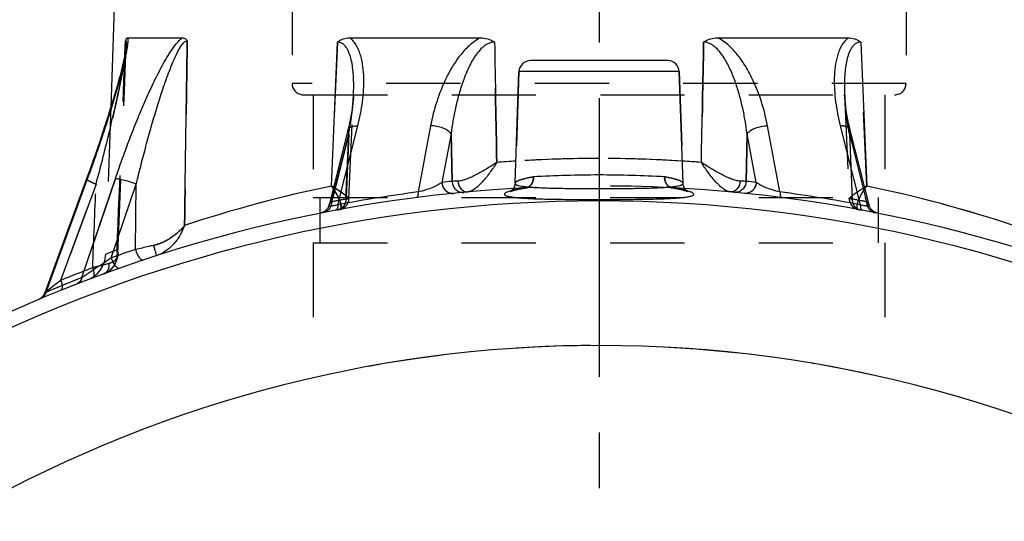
# Model space of a CAD drawing. Header units: millimetres. Extents: x 371 to 629, y 371 to 617.
# Tile 4 of 51: x 449 to 536, y 502 to 546. Entities that reach past the tile are written whole.
import ezdxf

# ---------------------------------------------------------------- set-up
doc = ezdxf.new("R2010")
doc.units = ezdxf.units.MM
doc.header["$LTSCALE"] = 65.185185
doc.linetypes.add('CENTER', pattern=[0.6, 0.375, -0.075, 0.075, -0.075])
doc.linetypes.add('HIDDEN', pattern=[0.2, 0.1, -0.1])
for name, color, linetype in [('ACHSEN_S', 7, 'CONTINUOUS'), ('FLAECHEN', 7, 'CONTINUOUS'), ('KOERPER', 7, 'CONTINUOUS'), ('KONST.EL_MIT_GEO', 7, 'CONTINUOUS')]:
    doc.layers.add(name, color=color, linetype=linetype)

msp = doc.modelspace()

# ---------------------------------------------------------------- linework, layer by layer
at = {"layer": 'ACHSEN_S', "color": 2, "linetype": 'CENTER'}
msp.add_line((500, 616.921), (500, 383.5), dxfattribs=at)
at = {"layer": 'FLAECHEN', "color": 7, "linetype": 'CONTINUOUS'}
for p, q in [((458.395, 574.002), (457.135, 537.905)), ((492.624, 531.233), (492.966, 541.035)), ((507.376, 531.233), (507.034, 541.035))]:
    msp.add_line(p, q, dxfattribs=at)
at = {"layer": 'FLAECHEN', "color": 8, "linetype": 'HIDDEN'}
for p, q in [((473.05, 549), (473.05, 540)), ((526.95, 549), (526.95, 540)), ((474.9, 539), (474.9, 530)), ((474.9, 539), (525.1, 539)), ((525.1, 539), (525.1, 530)), ((457.135, 537.905), (456.684, 525.003)), ((474.9, 530), (525.1, 530)), ((475.5, 530), (475.5, 526)), ((524.5, 530), (524.5, 526)), ((474.9, 526), (474.9, 514.164)), ((474.9, 526), (525.1, 526)), ((525.1, 526), (525.1, 514.164))]:
    msp.add_line(p, q, dxfattribs=at)
at = {"layer": 'FLAECHEN', "color": 7, "linetype": 'CONTINUOUS'}
msp.add_arc((500, 404.5), 112.5, 29.55991, 150.44009, dxfattribs=at)
at = {"layer": 'KOERPER', "color": 8, "linetype": 'HIDDEN'}
for p, q in [((492.966, 541.035), (492.624, 531.233)), ((507.034, 541.035), (507.376, 531.233))]:
    msp.add_line(p, q, dxfattribs=at)
at = {"layer": 'KONST.EL_MIT_GEO', "color": 7, "linetype": 'CONTINUOUS'}
for p, q in [((458.421, 543.749), (458.372, 542.527)), ((458.634, 544), (463.4, 544)), ((478.118, 544), (489.585, 544)), ((510.415, 544), (521.882, 544)), ((458.432, 542.856), (458.418, 542.776)), ((458.444, 542.931), (458.432, 542.856)), ((476.502, 530.995), (477.027, 543.626)), ((522.973, 543.626), (523.498, 530.995)), ((458.257, 541.983), (458.23, 541.867)), ((458.282, 542.096), (458.257, 541.983)), ((458.306, 542.205), (458.282, 542.096)), ((458.328, 542.311), (458.306, 542.205)), ((458.349, 542.412), (458.328, 542.311)), ((458.368, 542.51), (458.349, 542.412)), ((458.386, 542.603), (458.368, 542.51)), ((458.403, 542.692), (458.386, 542.603)), ((458.418, 542.776), (458.403, 542.692)), ((506.034, 542), (493.966, 542)), ((458.092, 541.291), (458.039, 541.079)), ((458.142, 541.493), (458.092, 541.291)), ((458.188, 541.684), (458.142, 541.493)), ((458.23, 541.867), (458.188, 541.684)), ((457.854, 540.375), (457.783, 540.118)), ((457.92, 540.621), (457.854, 540.375)), ((457.981, 540.856), (457.92, 540.621)), ((458.039, 541.079), (457.981, 540.856)), ((507.034, 541.035), (492.966, 541.035)), ((457.603, 539.478), (457.49, 539.089)), ((457.709, 539.85), (457.603, 539.478)), ((457.783, 540.118), (457.709, 539.85)), ((457.368, 538.673), (457.232, 538.224)), ((457.49, 539.089), (457.368, 538.673)), ((457.232, 538.224), (457, 537.473)), ((456.873, 537.069), (456.737, 536.643)), ((457.001, 537.475), (456.872, 537.067)), ((456.595, 536.206), (456.446, 535.752)), ((456.737, 536.645), (456.594, 536.204)), ((477.076, 529.351), (478.827, 536.282)), ((485.215, 536.282), (484.12, 530.473)), ((515.88, 530.473), (514.785, 536.282)), ((521.173, 536.282), (522.924, 529.351)), ((456.292, 535.289), (456.129, 534.807)), ((456.446, 535.754), (456.291, 535.287)), ((477.957, 535.9), (476.3, 529.346)), ((487.007, 535.584), (486.203, 531.314)), ((487.007, 535.584), (487.096, 531.401)), ((512.904, 531.401), (512.993, 535.584)), ((513.797, 531.314), (512.993, 535.584)), ((523.7, 529.346), (522.043, 535.9)), ((455.961, 534.316), (455.783, 533.802)), ((456.13, 534.81), (455.96, 534.313)), ((455.784, 533.806), (455.598, 533.275)), ((455.405, 532.733), (455.201, 532.165)), ((455.599, 533.278), (455.404, 532.729)), ((455.005, 531.629), (451.332, 521.61)), ((455.07, 531.606), (451.421, 521.656)), ((454.591, 522.959), (457.544, 531.651)), ((455.202, 532.169), (455.005, 531.629)), ((455.087, 531.651), (455.07, 531.606)), ((457.172, 524.692), (459.372, 531.166)), ((459.294, 525.421), (459.372, 531.166))]:
    msp.add_line(p, q, dxfattribs=at)
at = {"layer": 'KONST.EL_MIT_GEO', "color": 8, "linetype": 'HIDDEN'}
for p, q in [((458.331, 539.361), (458.493, 543.342)), ((458.493, 543.352), (458.493, 543.336)), ((477.027, 543.626), (476.502, 530.995)), ((523.498, 530.995), (522.973, 543.626)), ((526.95, 540), (473.05, 540)), ((457.431, 538.885), (457.43, 538.884)), ((457.548, 539.286), (457.548, 539.285)), ((457.751, 525.019), (458.331, 539.365)), ((474.05, 539), (525.95, 539)), ((478.045, 529.879), (478.441, 539.011)), ((478.443, 539.038), (478.441, 539)), ((478.443, 539.038), (478.441, 539.001)), ((521.557, 539.038), (521.557, 539.038)), ((521.559, 539.003), (521.557, 539.038)), ((521.559, 539.011), (521.955, 529.879)), ((457.159, 537.984), (457.159, 537.983)), ((457.302, 538.453), (457.301, 538.452)), ((478.352, 537.973), (478.352, 537.972)), ((478.163, 536.811), (478.162, 536.808)), ((521.73, 537.405), (521.729, 537.407)), ((521.78, 537.11), (521.78, 537.113)), ((478.027, 536.184), (478.026, 536.181)), ((478.098, 536.501), (478.098, 536.498)), ((521.974, 536.183), (521.973, 536.184)), ((476.515, 529.607), (478.026, 535.584)), ((478.026, 535.584), (476.614, 530)), ((477.777, 529.847), (478.026, 535.584)), ((478.026, 535.584), (477.784, 530)), ((487.096, 531.401), (487.007, 535.584)), ((512.993, 535.584), (512.904, 531.401)), ((521.974, 535.584), (523.485, 529.607)), ((521.974, 535.584), (522.223, 529.847)), ((457.544, 531.651), (454.591, 522.959)), ((455.07, 531.606), (455.087, 531.651)), ((455.84, 531.166), (452.748, 522.733)), ((452.748, 522.733), (455.84, 531.166)), ((492.477, 530.763), (492.475, 530.761)), ((492.495, 530.792), (492.493, 530.79)), ((492.512, 530.823), (492.511, 530.82)), ((492.529, 530.856), (492.528, 530.853)), ((492.545, 530.89), (492.544, 530.887)), ((492.561, 530.926), (492.559, 530.923)), ((492.575, 530.965), (492.573, 530.961)), ((492.587, 531.005), (492.586, 531.001)), ((492.598, 531.047), (492.598, 531.043)), ((492.608, 531.09), (492.607, 531.087)), ((492.615, 531.136), (492.615, 531.132)), ((492.963, 530.725), (493.054, 530.744)), ((493.054, 530.744), (493.151, 530.763)), ((493.151, 530.763), (493.253, 530.782)), ((493.253, 530.782), (493.362, 530.801)), ((493.362, 530.801), (493.475, 530.821)), ((506.397, 530.842), (506.47, 530.83)), ((506.47, 530.83), (506.588, 530.81)), ((506.588, 530.81), (506.7, 530.79)), ((506.7, 530.79), (506.806, 530.771)), ((506.806, 530.771), (506.905, 530.752)), ((506.905, 530.752), (506.999, 530.733)), ((507.379, 531.182), (507.376, 531.233)), ((507.38, 531.178), (507.379, 531.182)), ((507.385, 531.131), (507.385, 531.134)), ((507.393, 531.085), (507.392, 531.088)), ((507.403, 531.041), (507.402, 531.044)), ((507.415, 530.998), (507.414, 531.002)), ((507.428, 530.958), (507.427, 530.961)), ((507.442, 530.92), (507.441, 530.923)), ((507.458, 530.883), (507.456, 530.886)), ((507.474, 530.849), (507.473, 530.851)), ((507.492, 530.816), (507.49, 530.818)), ((507.51, 530.785), (507.508, 530.787)), ((507.528, 530.756), (507.527, 530.758)), ((476.614, 530), (476.515, 529.607)), ((477.784, 530), (477.777, 529.847)), ((492.291, 530.562), (492.29, 530.561)), ((492.304, 530.572), (492.303, 530.571)), ((492.318, 530.584), (492.317, 530.583)), ((492.333, 530.597), (492.332, 530.596)), ((492.35, 530.612), (492.348, 530.61)), ((492.367, 530.628), (492.365, 530.627)), ((492.384, 530.646), (492.383, 530.645)), ((492.403, 530.666), (492.401, 530.664)), ((492.421, 530.688), (492.419, 530.686)), ((492.44, 530.711), (492.438, 530.709)), ((492.458, 530.736), (492.456, 530.734)), ((492.62, 530.647), (492.653, 530.655)), ((492.653, 530.655), (492.687, 530.664)), ((492.877, 530.707), (492.963, 530.725)), ((507.284, 530.671), (507.319, 530.662)), ((507.445, 530.63), (507.473, 530.623)), ((507.473, 530.623), (507.5, 530.615)), ((507.5, 530.615), (507.525, 530.608)), ((507.526, 530.608), (507.55, 530.601)), ((507.547, 530.729), (507.546, 530.731)), ((507.566, 530.704), (507.564, 530.706)), ((507.584, 530.681), (507.583, 530.683)), ((507.603, 530.66), (507.602, 530.661)), ((507.621, 530.64), (507.62, 530.642)), ((507.639, 530.623), (507.638, 530.624)), ((507.656, 530.607), (507.655, 530.608)), ((507.672, 530.592), (507.671, 530.593)), ((507.76, 530.529), (507.764, 530.527)), ((522.223, 529.847), (522.216, 530)), ((523.485, 529.607), (523.386, 530)), ((478.039, 529.873), (478.022, 529.872)), ((521.967, 529.761), (521.975, 529.718)), ((521.975, 529.718), (521.985, 529.675)), ((457.687, 525.4), (456.684, 525.003)), ((456.963, 524.189), (456.463, 524.059)), ((457.242, 523.767), (457.295, 523.827)), ((457.293, 523.825), (457.344, 523.886)), ((457.342, 523.884), (457.39, 523.948)), ((457.389, 523.946), (457.434, 524.012)), ((457.433, 524.01), (457.476, 524.078)), ((457.475, 524.076), (457.515, 524.146)), ((457.514, 524.145), (457.552, 524.217)), ((457.551, 524.215), (457.585, 524.289)), ((457.585, 524.288), (457.616, 524.363)), ((457.616, 524.362), (457.644, 524.44)), ((457.644, 524.439), (457.669, 524.517)), ((456.524, 523.294), (456.552, 523.305)), ((456.548, 523.303), (456.623, 523.334)), ((456.62, 523.332), (456.693, 523.366)), ((456.69, 523.364), (456.761, 523.4)), ((456.758, 523.399), (456.828, 523.437)), ((456.825, 523.436), (456.893, 523.477)), ((456.89, 523.475), (456.956, 523.52)), ((456.954, 523.518), (457.018, 523.565)), ((457.015, 523.563), (457.077, 523.612)), ((457.075, 523.61), (457.135, 523.662)), ((457.133, 523.66), (457.19, 523.714)), ((457.188, 523.713), (457.244, 523.769))]:
    msp.add_line(p, q, dxfattribs=at)
at = {"layer": 'KONST.EL_MIT_GEO', "color": 7, "linetype": 'CONTINUOUS'}
for points in [[(458.493, 543.352), (458.493, 543.342), (458.492, 543.328), (458.491, 543.312), (458.49, 543.294), (458.488, 543.274), (458.486, 543.253), (458.484, 543.231), (458.482, 543.207), (458.479, 543.181), (458.476, 543.154), (458.472, 543.126), (458.468, 543.097), (458.464, 543.066), (458.46, 543.034), (458.455, 543.001), (458.45, 542.967), (458.444, 542.931)], [(478.443, 539.038), (478.441, 539.011), (478.427, 538.763), (478.408, 538.507), (478.383, 538.243), (478.352, 537.972), (478.314, 537.692), (478.27, 537.405), (478.22, 537.11), (478.162, 536.808), (478.098, 536.498), (478.026, 536.181), (477.957, 535.9)], [(522.043, 535.9), (521.973, 536.184), (521.902, 536.501), (521.837, 536.811), (521.78, 537.113), (521.729, 537.407), (521.686, 537.694), (521.648, 537.973), (521.617, 538.244), (521.592, 538.508), (521.572, 538.763), (521.559, 539.011), (521.557, 539.038)], [(492.624, 531.233), (492.624, 531.228), (492.621, 531.179), (492.615, 531.132), (492.607, 531.087), (492.598, 531.043), (492.586, 531.001), (492.573, 530.961), (492.559, 530.923), (492.544, 530.887), (492.528, 530.853), (492.511, 530.82), (492.493, 530.79), (492.475, 530.761), (492.456, 530.734), (492.438, 530.709), (492.419, 530.686), (492.401, 530.664), (492.383, 530.645), (492.365, 530.627), (492.348, 530.61), (492.332, 530.596), (492.317, 530.583), (492.303, 530.571), (492.29, 530.561), (492.278, 530.553), (492.268, 530.546), (492.259, 530.54), (492.251, 530.535), (492.245, 530.532), (492.241, 530.529), (492.238, 530.528), (492.237, 530.527)], [(507.76, 530.529), (507.762, 530.528), (507.763, 530.527), (507.764, 530.527), (507.763, 530.527), (507.76, 530.529), (507.756, 530.531), (507.75, 530.534), (507.743, 530.539), (507.735, 530.544), (507.725, 530.551), (507.713, 530.559), (507.701, 530.569), (507.687, 530.58), (507.672, 530.592), (507.656, 530.607), (507.639, 530.623), (507.621, 530.64), (507.603, 530.66), (507.584, 530.681), (507.566, 530.704), (507.547, 530.729), (507.528, 530.756), (507.51, 530.785), (507.492, 530.816), (507.474, 530.849), (507.458, 530.883), (507.442, 530.92), (507.428, 530.958), (507.415, 530.998), (507.403, 531.041), (507.393, 531.085), (507.385, 531.131), (507.38, 531.178), (507.376, 531.227), (507.376, 531.233)], [(476.3, 529.346), (476.291, 529.312), (476.278, 529.27), (476.263, 529.229), (476.246, 529.189), (476.228, 529.149), (476.207, 529.11), (476.186, 529.072), (476.162, 529.035), (476.137, 529), (476.11, 528.965), (476.082, 528.931), (476.053, 528.899), (476.022, 528.868), (475.99, 528.839), (475.956, 528.811), (475.921, 528.784), (475.886, 528.759), (475.849, 528.735), (475.811, 528.714), (475.772, 528.693), (475.732, 528.675), (475.692, 528.658), (475.651, 528.643), (475.609, 528.63), (475.567, 528.619), (475.524, 528.61)], [(524.476, 528.61), (524.433, 528.619), (524.391, 528.63), (524.349, 528.643), (524.308, 528.658), (524.268, 528.675), (524.228, 528.693), (524.189, 528.714), (524.151, 528.735), (524.114, 528.759), (524.079, 528.784), (524.044, 528.811), (524.01, 528.839), (523.978, 528.868), (523.947, 528.899), (523.918, 528.931), (523.89, 528.965), (523.863, 529), (523.838, 529.035), (523.814, 529.072), (523.793, 529.11), (523.772, 529.149), (523.754, 529.189), (523.737, 529.229), (523.722, 529.27), (523.709, 529.312), (523.7, 529.346)], [(451.332, 521.61), (451.321, 521.581), (451.305, 521.543), (451.287, 521.505), (451.267, 521.468), (451.246, 521.432), (451.224, 521.397), (451.2, 521.363), (451.175, 521.33), (451.148, 521.298), (451.12, 521.267), (451.091, 521.238), (451.061, 521.209), (451.029, 521.182), (450.997, 521.157)], [(450.997, 521.157), (450.963, 521.132), (450.928, 521.109), (450.893, 521.088), (450.856, 521.068), (450.819, 521.049), (450.782, 521.033)]]:
    msp.add_lwpolyline(points, dxfattribs=at)
at = {"layer": 'KONST.EL_MIT_GEO', "color": 8, "linetype": 'HIDDEN'}
for points in [[(478.314, 537.694), (478.271, 537.407), (478.22, 537.113), (478.22, 537.11)], [(521.686, 537.692), (521.648, 537.972), (521.648, 537.973)], [(521.902, 536.498), (521.838, 536.808), (521.837, 536.811)], [(492.624, 531.233), (492.621, 531.183), (492.621, 531.179)], [(493.475, 530.821), (493.595, 530.841), (493.603, 530.842)], [(477.221, 528.932), (477.261, 528.94), (477.304, 528.951), (477.346, 528.963), (477.388, 528.978), (477.43, 528.994), (477.47, 529.012), (477.51, 529.032), (477.548, 529.054), (477.586, 529.077), (477.623, 529.102), (477.659, 529.128), (477.693, 529.156), (477.726, 529.186), (477.758, 529.217), (477.788, 529.249), (477.817, 529.283), (477.845, 529.318), (477.87, 529.354), (477.895, 529.391), (477.917, 529.429), (477.938, 529.468), (477.957, 529.508), (477.974, 529.549), (477.99, 529.591), (478.003, 529.632), (478.015, 529.675), (478.025, 529.718), (478.033, 529.761), (478.039, 529.804), (478.043, 529.847), (478.045, 529.879)], [(492.237, 530.527), (492.237, 530.527), (492.238, 530.528), (492.241, 530.529), (492.245, 530.531), (492.251, 530.533), (492.258, 530.537), (492.267, 530.54), (492.277, 530.544), (492.288, 530.548), (492.301, 530.553), (492.315, 530.558), (492.331, 530.564), (492.348, 530.569), (492.366, 530.575), (492.385, 530.581), (492.406, 530.588), (492.428, 530.595)], [(492.429, 530.595), (492.452, 530.602), (492.477, 530.609)], [(492.476, 530.609), (492.502, 530.616), (492.53, 530.624), (492.559, 530.631), (492.589, 530.639), (492.62, 530.647)], [(492.687, 530.664), (492.722, 530.672), (492.759, 530.681)], [(492.759, 530.681), (492.797, 530.689), (492.836, 530.698), (492.877, 530.707)], [(506.999, 530.733), (507.087, 530.715), (507.129, 530.706), (507.17, 530.697), (507.209, 530.688), (507.247, 530.679), (507.283, 530.671)], [(507.318, 530.662), (507.352, 530.654), (507.384, 530.646)], [(507.385, 530.646), (507.415, 530.638), (507.445, 530.63)], [(507.55, 530.601), (507.573, 530.594), (507.595, 530.588), (507.615, 530.581), (507.634, 530.575), (507.652, 530.569), (507.669, 530.564), (507.684, 530.558), (507.698, 530.553), (507.711, 530.549), (507.722, 530.544), (507.732, 530.541), (507.741, 530.537), (507.748, 530.534), (507.754, 530.531), (507.758, 530.529), (507.76, 530.529)], [(521.955, 529.879), (521.957, 529.847), (521.961, 529.804), (521.967, 529.761)], [(521.985, 529.675), (521.997, 529.632), (522.01, 529.591), (522.026, 529.549)], [(522.026, 529.549), (522.043, 529.508), (522.062, 529.468), (522.083, 529.429), (522.105, 529.391), (522.13, 529.354), (522.155, 529.318), (522.183, 529.283), (522.212, 529.249), (522.242, 529.217), (522.274, 529.186), (522.307, 529.156), (522.341, 529.128), (522.377, 529.102), (522.414, 529.077), (522.452, 529.054), (522.49, 529.032), (522.53, 529.012), (522.57, 528.994), (522.612, 528.978), (522.654, 528.963), (522.696, 528.951), (522.739, 528.94), (522.779, 528.932)], [(457.669, 524.518), (457.691, 524.598), (457.71, 524.68), (457.725, 524.763), (457.738, 524.849), (457.746, 524.936), (457.751, 525.02)]]:
    msp.add_lwpolyline(points, dxfattribs=at)
for centre, radius, start, end in [((454.798, 543.502), 3.699, 357.46999, 357.66958), ((474.05, 540), 1, 180, 270), ((525.95, 540), 1, 270, 360), ((274.193, 579.898), 188.071, 344.9822, 346.50141), ((500.001, 418.131), 115.281, 90.00061, 94.46728), ((500, 418.166), 115.247, 90.00008, 93.63578), ((499.999, 418.15), 115.263, 86.36446, 89.99968), ((500, 418.155), 115.258, 85.53226, 89.99985), ((500, 433.108), 98.857, 90.00023, 93.33687), ((499.998, 433.068), 98.897, 86.66381, 89.99909), ((500.286, 416.595), 116.846, 101.74434, 108.29529), ((500, 404.5), 126.5, 86.59327, 93.40673), ((493.506, 531.441), 0.607, 272.93202, 279.17603), ((506.494, 531.441), 0.607, 260.82393, 267.07112), ((499.77, 416.802), 116.632, 71.69871, 78.26166), ((500.065, 407.704), 123.8, 97.40027, 100.7016), ((499.945, 407.769), 123.734, 79.29752, 82.60061), ((500.923, 404.465), 127.5, 100.45932, 101.03668), ((477.041, 529.914), 0.999, 280.41323, 357.65313), ((522.959, 529.914), 0.999, 182.34685, 259.58679), ((499.077, 404.465), 127.5, 78.96332, 79.54068), ((476.881, 529.734), 0.85, 280.46958, 288.95735), ((523.119, 529.734), 0.85, 251.04262, 259.53038), ((454.186, 525.09), 2.5, 290.81536, 358), ((604.937, -49.604), 592.566, 104.460819, 104.602614), ((500.649, 406.477), 125.257, 111.57419, 113.14179), ((500.382, 404.466), 127.499, 110.58991, 111.93782), ((500, 404.5), 112.5, 77.10817, 102.89183)]:
    msp.add_arc(centre, radius, start, end, dxfattribs=at)
at = {"layer": 'KONST.EL_MIT_GEO', "color": 7, "linetype": 'CONTINUOUS'}
for centre, radius, start, end in [((493.966, 541), 1, 90, 178), ((506.034, 541), 1, 2, 90), ((500.006, 418.063), 115.35, 93.63543, 94.46698), ((499.995, 418.07), 115.343, 85.533, 86.3646), ((500, 404.5), 126.5, 93.40673, 144.45093), ((500.23, 416.802), 116.632, 101.73834, 108.30129), ((470.197, 519.879), 12.779, 59.46666, 60.43767), ((470.842, 526.812), 7.038, 34.23659, 36.46511), ((499.077, 404.466), 127.499, 95.39193, 95.79496), ((500, 404.5), 126.5, 35.54907, 86.59327), ((500.923, 404.466), 127.499, 84.20504, 84.60807), ((529.868, 519.767), 12.909, 119.56721, 120.52848), ((529.183, 526.794), 7.069, 143.53981, 145.7585), ((499.714, 416.595), 116.846, 71.70471, 78.25566), ((500.055, 407.769), 123.734, 97.39939, 100.70248), ((493.731, 525.452), 5.33, 105.22661, 106.15033), ((506.312, 525.603), 5.173, 73.83559, 74.78667), ((499.935, 407.704), 123.8, 79.2984, 82.59973), ((500, 404.5), 125.188, 35.65012, 144.34988), ((499.618, 404.463), 127.502, 108.43722, 109.44528), ((500.632, 406.517), 125.214, 111.57392, 113.14206)]:
    msp.add_arc(centre, radius, start, end, dxfattribs=at)
for points, knots in [([(458.634, 544), (458.639, 543.921), (458.636, 543.745), (458.609, 543.464), (458.563, 543.15), (458.483, 542.691), (458.356, 542.087), (458.177, 541.339), (457.978, 540.567), (457.688, 539.511), (457.294, 538.173), (456.786, 536.555), (456.246, 534.924), (455.679, 533.287), (455.287, 532.196), (455.087, 531.651)], [0, 0, 0, 0, 0.018511, 0.040803, 0.065688, 0.092387, 0.14939, 0.209487, 0.271552, 0.334969, 0.46452, 0.596468, 0.729988, 0.864603, 1, 1, 1, 1]), ([(457.544, 531.651), (457.73, 532.199), (458.113, 533.296), (458.717, 534.934), (459.355, 536.566), (460.029, 538.187), (460.628, 539.522), (461.137, 540.574), (461.534, 541.347), (461.952, 542.099), (462.392, 542.815), (462.788, 543.37), (463.128, 543.759), (463.307, 543.927), (463.4, 544)], [0, 0, 0, 0, 0.126364, 0.253351, 0.380815, 0.508559, 0.63626, 0.699911, 0.763233, 0.825941, 0.887467, 0.946538, 0.974309, 1, 1, 1, 1]), ([(458.421, 543.749), (458.435, 543.788), (458.463, 543.855), (458.514, 543.937), (458.571, 543.988), (458.614, 544), (458.634, 544)], [0, 0, 0, 0, 0.35562, 0.628439, 0.833299, 1, 1, 1, 1]), ([(458.421, 543.749), (458.429, 543.75), (458.447, 543.743), (458.466, 543.717), (458.479, 543.678), (458.488, 543.629), (458.493, 543.57), (458.497, 543.476), (458.495, 543.403), (458.493, 543.352)], [0, 0, 0, 0, 0.05681, 0.126587, 0.221025, 0.34051, 0.48177, 0.640952, 1, 1, 1, 1]), ([(459.372, 531.166), (459.507, 531.723), (459.783, 532.839), (460.22, 534.51), (460.681, 536.178), (461.089, 537.563), (461.434, 538.666), (461.703, 539.49), (461.984, 540.309), (462.281, 541.119), (462.6, 541.913), (462.89, 542.556), (463.149, 543.042), (463.324, 543.322), (463.479, 543.519), (463.621, 543.665), (463.759, 543.751), (463.849, 543.749)], [0, 0, 0, 0, 0.127481, 0.255325, 0.383463, 0.511806, 0.576012, 0.640198, 0.704309, 0.76824, 0.831774, 0.894346, 0.924802, 0.953963, 0.967626, 0.980207, 1, 1, 1, 1]), ([(463.4, 544), (463.439, 544), (463.521, 543.99), (463.688, 543.925), (463.791, 543.826), (463.849, 543.749)], [0, 0, 0, 0, 0.224268, 0.45906, 1, 1, 1, 1]), ([(477.027, 543.626), (477.106, 543.689), (477.272, 543.799), (477.631, 543.956), (477.925, 544), (478.118, 544)], [0, 0, 0, 0, 0.256306, 0.507321, 1, 1, 1, 1]), ([(478.827, 536.282), (479.003, 536.978), (479.21, 538.03), (479.346, 539.436), (479.367, 540.467), (479.294, 541.471), (479.135, 542.279), (478.926, 542.886), (478.723, 543.31), (478.462, 543.694), (478.24, 543.909), (478.118, 544)], [0, 0, 0, 0, 0.266484, 0.396527, 0.524049, 0.648609, 0.769589, 0.828584, 0.886498, 0.94346, 1, 1, 1, 1]), ([(489.585, 544), (489.225, 543.819), (488.57, 543.341), (487.77, 542.458), (487.112, 541.494), (486.39, 540.161), (485.71, 538.429), (485.349, 536.997), (485.215, 536.282)], [0, 0, 0, 0, 0.132689, 0.262809, 0.390355, 0.515708, 0.760844, 1, 1, 1, 1]), ([(489.585, 544), (489.802, 544), (490.241, 543.943), (490.643, 543.751), (490.822, 543.626)], [0, 0, 0, 0, 0.498856, 1, 1, 1, 1]), ([(509.178, 543.626), (509.357, 543.751), (509.759, 543.943), (510.198, 544), (510.415, 544)], [0, 0, 0, 0, 0.501144, 1, 1, 1, 1]), ([(514.785, 536.282), (514.651, 536.997), (514.29, 538.429), (513.61, 540.161), (512.888, 541.494), (512.23, 542.458), (511.43, 543.341), (510.775, 543.819), (510.415, 544)], [0, 0, 0, 0, 0.239156, 0.484291, 0.609643, 0.737189, 0.867311, 1, 1, 1, 1]), ([(521.882, 544), (521.76, 543.909), (521.538, 543.694), (521.277, 543.31), (521.074, 542.886), (520.865, 542.279), (520.706, 541.471), (520.633, 540.467), (520.654, 539.436), (520.79, 538.03), (520.997, 536.978), (521.173, 536.282)], [0, 0, 0, 0, 0.056541, 0.113503, 0.171417, 0.230413, 0.351392, 0.475952, 0.603473, 0.733517, 1, 1, 1, 1]), ([(521.882, 544), (522.075, 544), (522.369, 543.956), (522.728, 543.799), (522.894, 543.689), (522.973, 543.626)], [0, 0, 0, 0, 0.492678, 0.743694, 1, 1, 1, 1]), ([(478.443, 539.038), (478.452, 539.266), (478.464, 539.72), (478.453, 540.398), (478.409, 541.066), (478.323, 541.72), (478.206, 542.251), (478.071, 542.654), (477.946, 542.94), (477.789, 543.202), (477.589, 543.428), (477.332, 543.592), (477.129, 543.628), (477.027, 543.626)], [0, 0, 0, 0, 0.132282, 0.263383, 0.393026, 0.520784, 0.645964, 0.707292, 0.76752, 0.826456, 0.884081, 0.941132, 1, 1, 1, 1]), ([(490.822, 543.626), (490.722, 543.628), (490.52, 543.603), (490.235, 543.494), (489.974, 543.335), (489.662, 543.078), (489.327, 542.701), (488.988, 542.206), (488.696, 541.689), (488.441, 541.156), (488.214, 540.615), (487.945, 539.885), (487.66, 538.961), (487.384, 537.841), (487.165, 536.715), (487.054, 535.961), (487.007, 535.585)], [0, 0, 0, 0, 0.032001, 0.064405, 0.096914, 0.129352, 0.193745, 0.257595, 0.320973, 0.383958, 0.446612, 0.508976, 0.63294, 0.756043, 0.878377, 1, 1, 1, 1]), ([(512.993, 535.585), (512.946, 535.961), (512.835, 536.715), (512.616, 537.841), (512.34, 538.961), (512.055, 539.885), (511.786, 540.615), (511.559, 541.156), (511.304, 541.689), (511.012, 542.206), (510.673, 542.701), (510.338, 543.078), (510.026, 543.335), (509.765, 543.494), (509.48, 543.603), (509.278, 543.628), (509.178, 543.626)], [0, 0, 0, 0, 0.121623, 0.243957, 0.367059, 0.491023, 0.553388, 0.616041, 0.679026, 0.742404, 0.806255, 0.870648, 0.903086, 0.935596, 0.967999, 1, 1, 1, 1]), ([(522.973, 543.626), (522.871, 543.628), (522.668, 543.592), (522.411, 543.428), (522.211, 543.202), (522.054, 542.94), (521.929, 542.654), (521.794, 542.251), (521.677, 541.72), (521.591, 541.066), (521.547, 540.398), (521.536, 539.72), (521.548, 539.266), (521.557, 539.038)], [0, 0, 0, 0, 0.058867, 0.115918, 0.173544, 0.232481, 0.292709, 0.354037, 0.479217, 0.606975, 0.736618, 0.867718, 1, 1, 1, 1]), ([(477.957, 535.9), (477.964, 535.928), (477.988, 535.986), (478.049, 536.062), (478.133, 536.127), (478.281, 536.204), (478.516, 536.267), (478.718, 536.281), (478.827, 536.282)], [0, 0, 0, 0, 0.088017, 0.18163, 0.2852, 0.401403, 0.674802, 1, 1, 1, 1]), ([(487.007, 535.584), (486.933, 535.691), (486.704, 535.888), (486.275, 536.1), (485.763, 536.243), (485.397, 536.281), (485.215, 536.282)], [0, 0, 0, 0, 0.197963, 0.4458, 0.722717, 1, 1, 1, 1]), ([(512.993, 535.584), (513.067, 535.691), (513.296, 535.888), (513.725, 536.1), (514.237, 536.243), (514.603, 536.281), (514.785, 536.282)], [0, 0, 0, 0, 0.197963, 0.4458, 0.722717, 1, 1, 1, 1]), ([(522.043, 535.9), (522.036, 535.928), (522.012, 535.986), (521.951, 536.062), (521.867, 536.127), (521.719, 536.204), (521.484, 536.267), (521.282, 536.281), (521.173, 536.282)], [0, 0, 0, 0, 0.088017, 0.18163, 0.2852, 0.401403, 0.674802, 1, 1, 1, 1]), ([(491.022, 533.063), (490.729, 532.872), (490.143, 532.501), (489.397, 532.077), (488.803, 531.786), (488.383, 531.61), (487.99, 531.482), (487.733, 531.435), (487.613, 531.428)], [0, 0, 0, 0, 0.275237, 0.546245, 0.675043, 0.795777, 0.905167, 1, 1, 1, 1]), ([(491.022, 533.063), (490.823, 532.755), (490.421, 532.164), (489.878, 531.479), (489.425, 531.016), (489.103, 530.744), (488.794, 530.553), (488.579, 530.483), (488.479, 530.474)], [0, 0, 0, 0, 0.296785, 0.578599, 0.706361, 0.820803, 0.918928, 1, 1, 1, 1]), ([(512.387, 531.428), (512.267, 531.435), (512.01, 531.482), (511.617, 531.61), (511.197, 531.786), (510.603, 532.077), (509.857, 532.501), (509.271, 532.872), (508.978, 533.063)], [0, 0, 0, 0, 0.094833, 0.204223, 0.324957, 0.453755, 0.724763, 1, 1, 1, 1]), ([(511.521, 530.474), (511.421, 530.483), (511.206, 530.553), (510.897, 530.744), (510.575, 531.016), (510.122, 531.479), (509.579, 532.164), (509.177, 532.755), (508.978, 533.063)], [0, 0, 0, 0, 0.081072, 0.179197, 0.293639, 0.421401, 0.703215, 1, 1, 1, 1]), ([(455.087, 531.651), (455.076, 531.651), (455.057, 531.651), (455.029, 531.647), (455.009, 531.639), (455.005, 531.629)], [0, 0, 0, 0, 0.371912, 0.656433, 1, 1, 1, 1]), ([(457.544, 531.651), (457.593, 531.652), (457.704, 531.644), (457.969, 531.606), (458.36, 531.514), (458.86, 531.362), (459.203, 531.235), (459.372, 531.166)], [0, 0, 0, 0, 0.077188, 0.175529, 0.42309, 0.710737, 1, 1, 1, 1]), ([(486.203, 531.314), (486.156, 531.276), (486.048, 531.201), (485.785, 531.049), (485.371, 530.857), (484.786, 530.642), (484.352, 530.522), (484.12, 530.473)], [0, 0, 0, 0, 0.080035, 0.174184, 0.403463, 0.68464, 1, 1, 1, 1]), ([(486.203, 531.314), (486.21, 531.179), (486.273, 530.912), (486.469, 530.634), (486.678, 530.475), (486.908, 530.365), (487.103, 530.341), (487.227, 530.354)], [0, 0, 0, 0, 0.258691, 0.51249, 0.63712, 0.759838, 1, 1, 1, 1]), ([(487.613, 531.428), (487.562, 531.425), (487.39, 531.416), (487.217, 531.406), (487.096, 531.401)], [0, 0, 0, 0, 0.294943, 1, 1, 1, 1]), ([(487.096, 531.401), (487.102, 531.267), (487.164, 531.001), (487.359, 530.724), (487.566, 530.564), (487.795, 530.454), (487.989, 530.429), (488.113, 530.44)], [0, 0, 0, 0, 0.258695, 0.512462, 0.63708, 0.759797, 1, 1, 1, 1]), ([(487.613, 531.428), (487.622, 531.297), (487.679, 531.042), (487.871, 530.719), (488.11, 530.537), (488.321, 530.474), (488.427, 530.47), (488.479, 530.474)], [0, 0, 0, 0, 0.277649, 0.540204, 0.778684, 0.890707, 1, 1, 1, 1]), ([(492.624, 531.233), (492.624, 531.221), (492.63, 531.194), (492.658, 531.16), (492.703, 531.127), (492.765, 531.097), (492.844, 531.068), (492.982, 531.029), (493.197, 530.986), (493.505, 530.943), (493.875, 530.907), (494.305, 530.875), (494.789, 530.85), (495.324, 530.829), (496.124, 530.806), (497.206, 530.788), (498.576, 530.778), (499.519, 530.775), (500, 530.775)], [0, 0, 0, 0, 0.00485, 0.010533, 0.017764, 0.026894, 0.038085, 0.05141, 0.084539, 0.126242, 0.176243, 0.234128, 0.299375, 0.371375, 0.449443, 0.620729, 0.806638, 1, 1, 1, 1]), ([(500, 530.775), (500.481, 530.775), (501.424, 530.778), (502.794, 530.788), (503.876, 530.806), (504.676, 530.829), (505.211, 530.85), (505.695, 530.875), (506.125, 530.907), (506.495, 530.943), (506.803, 530.986), (507.018, 531.029), (507.156, 531.068), (507.235, 531.097), (507.297, 531.127), (507.342, 531.16), (507.37, 531.194), (507.376, 531.221), (507.376, 531.233)], [0, 0, 0, 0, 0.193362, 0.379271, 0.550556, 0.628624, 0.700624, 0.765872, 0.823756, 0.873757, 0.91546, 0.94859, 0.961915, 0.973106, 0.982236, 0.989467, 0.99515, 1, 1, 1, 1]), ([(512.387, 531.428), (512.378, 531.297), (512.321, 531.042), (512.129, 530.719), (511.89, 530.537), (511.679, 530.474), (511.573, 530.47), (511.521, 530.474)], [0, 0, 0, 0, 0.277649, 0.540204, 0.778683, 0.890707, 1, 1, 1, 1]), ([(512.904, 531.401), (512.898, 531.267), (512.836, 531.001), (512.641, 530.724), (512.434, 530.564), (512.205, 530.454), (512.011, 530.429), (511.887, 530.44)], [0, 0, 0, 0, 0.258695, 0.512462, 0.63708, 0.759797, 1, 1, 1, 1]), ([(512.904, 531.401), (512.869, 531.403), (512.697, 531.411), (512.525, 531.421), (512.387, 531.428)], [0, 0, 0, 0, 0.20374, 1, 1, 1, 1]), ([(513.797, 531.314), (513.79, 531.179), (513.727, 530.912), (513.531, 530.634), (513.322, 530.475), (513.092, 530.365), (512.897, 530.341), (512.773, 530.354)], [0, 0, 0, 0, 0.258691, 0.51249, 0.63712, 0.759838, 1, 1, 1, 1]), ([(515.88, 530.473), (515.648, 530.522), (515.214, 530.642), (514.629, 530.857), (514.215, 531.049), (513.952, 531.201), (513.844, 531.276), (513.797, 531.314)], [0, 0, 0, 0, 0.31536, 0.596537, 0.825816, 0.919965, 1, 1, 1, 1]), ([(484.12, 530.473), (484.118, 530.406), (484.111, 530.288), (484.087, 530.15), (484.057, 530.066), (484.03, 530.013), (483.997, 529.984), (483.974, 529.981)], [0, 0, 0, 0, 0.372125, 0.665811, 0.779607, 0.871244, 1, 1, 1, 1]), ([(492.248, 530.572), (492.192, 530.556), (492.09, 530.524), (491.952, 530.473), (491.843, 530.424), (491.763, 530.376), (491.71, 530.33), (491.684, 530.279), (491.701, 530.226), (491.749, 530.185), (491.823, 530.148), (491.926, 530.112), (492.058, 530.078), (492.218, 530.047), (492.407, 530.018), (492.714, 529.98), (493.164, 529.941), (493.777, 529.905), (494.483, 529.876), (495.27, 529.854), (496.128, 529.838), (497.044, 529.826), (498.341, 529.817), (499.331, 529.814), (500, 529.814)], [0, 0, 0, 0, 0.019263, 0.035487, 0.048678, 0.058908, 0.066407, 0.071833, 0.076808, 0.083315, 0.092371, 0.104343, 0.11936, 0.137456, 0.158618, 0.182802, 0.239964, 0.30824, 0.386708, 0.474264, 0.569645, 0.671457, 0.778191, 1, 1, 1, 1]), ([(500, 529.814), (500.669, 529.814), (501.659, 529.817), (502.956, 529.826), (503.872, 529.838), (504.73, 529.854), (505.517, 529.876), (506.223, 529.905), (506.836, 529.941), (507.286, 529.98), (507.593, 530.018), (507.782, 530.047), (507.942, 530.078), (508.074, 530.112), (508.177, 530.148), (508.251, 530.185), (508.299, 530.226), (508.316, 530.279), (508.29, 530.33), (508.237, 530.376), (508.157, 530.424), (508.048, 530.473), (507.91, 530.524), (507.808, 530.556), (507.752, 530.572)], [0, 0, 0, 0, 0.221809, 0.328543, 0.430354, 0.525736, 0.613292, 0.69176, 0.760036, 0.817198, 0.841383, 0.862544, 0.880641, 0.895658, 0.90763, 0.916686, 0.923192, 0.928168, 0.933594, 0.941092, 0.951323, 0.964513, 0.980737, 1, 1, 1, 1]), ([(515.88, 530.473), (515.882, 530.406), (515.889, 530.288), (515.913, 530.15), (515.943, 530.066), (515.97, 530.013), (516.003, 529.984), (516.026, 529.981)], [0, 0, 0, 0, 0.372125, 0.665812, 0.779607, 0.871245, 1, 1, 1, 1]), ([(477.076, 529.351), (476.956, 529.315), (476.787, 529.27), (476.577, 529.236), (476.462, 529.229), (476.379, 529.237), (476.321, 529.259), (476.293, 529.301), (476.296, 529.331), (476.3, 529.346)], [0, 0, 0, 0, 0.436363, 0.608693, 0.741681, 0.836502, 0.900729, 0.949002, 1, 1, 1, 1]), ([(477.076, 529.351), (477.073, 529.287), (477.061, 529.172), (477.026, 529.039), (476.985, 528.957), (476.944, 528.901), (476.9, 528.873), (476.871, 528.868)], [0, 0, 0, 0, 0.344733, 0.625052, 0.739675, 0.838286, 1, 1, 1, 1]), ([(523.7, 529.346), (523.704, 529.331), (523.707, 529.301), (523.679, 529.259), (523.621, 529.237), (523.538, 529.229), (523.423, 529.236), (523.213, 529.27), (523.044, 529.315), (522.924, 529.351)], [0, 0, 0, 0, 0.050998, 0.099271, 0.163498, 0.258319, 0.391307, 0.563637, 1, 1, 1, 1]), ([(522.924, 529.351), (522.927, 529.287), (522.939, 529.172), (522.974, 529.039), (523.015, 528.957), (523.056, 528.901), (523.1, 528.873), (523.129, 528.868)], [0, 0, 0, 0, 0.344732, 0.625052, 0.739675, 0.838286, 1, 1, 1, 1]), ([(463.606, 527.534), (463.458, 527.344), (463.11, 526.969), (462.484, 526.473), (461.735, 526.048), (461.172, 525.85), (460.876, 525.783)], [0, 0, 0, 0, 0.219881, 0.46218, 0.724023, 1, 1, 1, 1]), ([(463.606, 527.534), (463.509, 527.249), (463.319, 526.829), (462.986, 526.31), (462.591, 525.814), (461.996, 525.273), (461.419, 524.973), (461.115, 524.875)], [0, 0, 0, 0, 0.240469, 0.364628, 0.490651, 0.74557, 1, 1, 1, 1]), ([(460.876, 525.783), (460.741, 525.752), (460.214, 525.632), (459.686, 525.511), (459.294, 525.421)], [0, 0, 0, 0, 0.255532, 1, 1, 1, 1]), ([(460.876, 525.783), (460.895, 525.724), (460.931, 525.608), (460.982, 525.441), (461.027, 525.287), (461.064, 525.152), (461.092, 525.042), (461.109, 524.966), (461.117, 524.921), (461.119, 524.898), (461.12, 524.884), (461.117, 524.876), (461.115, 524.875)], [0, 0, 0, 0, 0.197379, 0.385414, 0.557484, 0.707519, 0.830252, 0.921421, 0.95418, 0.978055, 0.993036, 1, 1, 1, 1]), ([(457.172, 524.692), (456.953, 524.54), (456.507, 524.233), (455.837, 523.776), (455.284, 523.403), (454.869, 523.132), (454.679, 523.011), (454.591, 522.959)], [0, 0, 0, 0, 0.257203, 0.522239, 0.782426, 0.901618, 1, 1, 1, 1]), ([(457.172, 524.692), (457.213, 524.562), (457.288, 524.374), (457.413, 524.147), (457.51, 524.005), (457.609, 523.893), (457.706, 523.815), (457.8, 523.773), (457.862, 523.776), (457.887, 523.784)], [0, 0, 0, 0, 0.334755, 0.491067, 0.632462, 0.754628, 0.855101, 0.934654, 1, 1, 1, 1]), ([(459.294, 525.421), (459.333, 525.29), (459.404, 525.102), (459.525, 524.874), (459.62, 524.732), (459.717, 524.619), (459.812, 524.54), (459.905, 524.497), (459.967, 524.498), (459.992, 524.507)], [0, 0, 0, 0, 0.334834, 0.491012, 0.632243, 0.754281, 0.854724, 0.934395, 1, 1, 1, 1]), ([(454.591, 522.959), (454.56, 522.831), (454.473, 522.647), (454.286, 522.469), (454.175, 522.408), (454.118, 522.386)], [0, 0, 0, 0, 0.513499, 0.759019, 1, 1, 1, 1]), ([(451.421, 521.656), (451.383, 521.531), (451.257, 521.298), (451.041, 521.142), (450.924, 521.093)], [0, 0, 0, 0, 0.506902, 1, 1, 1, 1]), ([(451.421, 521.656), (451.408, 521.647), (451.381, 521.631), (451.364, 521.619), (451.33, 521.603), (451.332, 521.61)], [0, 0, 0, 0, 0.470047, 0.798445, 1, 1, 1, 1])]:
    msp.add_open_spline(points, degree=3, knots=knots, dxfattribs=at)
at = {"layer": 'KONST.EL_MIT_GEO', "color": 8, "linetype": 'HIDDEN'}
for points in [[(457.687, 525.4), (457.931, 531.517), (458.175, 537.633), (458.421, 543.749)], [(463.849, 543.749), (463.767, 538.344), (463.686, 532.939), (463.606, 527.534)], [(491.022, 533.063), (490.955, 536.584), (490.888, 540.105), (490.822, 543.626)], [(509.178, 543.626), (509.112, 540.105), (509.045, 536.584), (508.978, 533.063)], [(455.544, 523.821), (455.642, 526.269), (455.741, 528.717), (455.84, 531.166)]]:
    msp.add_open_spline(points, degree=3, dxfattribs=at)
at = {"layer": 'KONST.EL_MIT_GEO', "color": 7, "linetype": 'CONTINUOUS'}
for points in [[(463.606, 527.534), (463.686, 532.939), (463.767, 538.344), (463.849, 543.749)], [(490.822, 543.626), (490.888, 540.105), (490.955, 536.584), (491.022, 533.063)], [(508.978, 533.063), (509.045, 536.584), (509.112, 540.105), (509.178, 543.626)]]:
    msp.add_open_spline(points, degree=3, dxfattribs=at)
at = {"layer": 'KONST.EL_MIT_GEO', "color": 8, "linetype": 'HIDDEN'}
for points, knots in [([(458.493, 543.352), (458.489, 543.248), (458.472, 543.031), (458.419, 542.575), (458.328, 541.976), (458.2, 541.239), (458.057, 540.485), (457.904, 539.722), (457.687, 538.694), (457.4, 537.402), (457.035, 535.848), (456.524, 533.765), (456.119, 532.205), (455.84, 531.166)], [0, 0, 0, 0, 0.025032, 0.052302, 0.110244, 0.170563, 0.232172, 0.294588, 0.357559, 0.484617, 0.612663, 0.741363, 1, 1, 1, 1]), ([(457.068, 535.998), (457.22, 536.632), (457.44, 537.58), (457.719, 538.845), (457.917, 539.785), (458.103, 540.716), (458.271, 541.629), (458.391, 542.372), (458.463, 542.939), (458.487, 543.209), (458.493, 543.339)], [0, 0, 0, 0, 0.260992, 0.390516, 0.519066, 0.64618, 0.770962, 0.891286, 0.948072, 1, 1, 1, 1]), ([(478.026, 535.585), (478.135, 536.158), (478.316, 537.305), (478.418, 538.462), (478.443, 539.038)], [0, 0, 0, 0, 0.503499, 1, 1, 1, 1]), ([(521.557, 539.038), (521.582, 538.462), (521.684, 537.305), (521.865, 536.158), (521.974, 535.585)], [0, 0, 0, 0, 0.496501, 1, 1, 1, 1]), ([(521.974, 535.585), (521.866, 536.153), (521.687, 537.288), (521.585, 538.434), (521.559, 539.003)], [0, 0, 0, 0, 0.503454, 1, 1, 1, 1]), ([(478.026, 535.584), (477.995, 535.634), (477.946, 535.736), (477.945, 535.85), (477.957, 535.9)], [0, 0, 0, 0, 0.537804, 1, 1, 1, 1]), ([(521.974, 535.584), (522.005, 535.634), (522.054, 535.736), (522.055, 535.85), (522.043, 535.9)], [0, 0, 0, 0, 0.537804, 1, 1, 1, 1]), ([(455.005, 531.629), (455.002, 531.62), (455.011, 531.601), (455.029, 531.582), (455.064, 531.551), (455.127, 531.508), (455.271, 531.424), (455.511, 531.306), (455.722, 531.215), (455.84, 531.166)], [0, 0, 0, 0, 0.029849, 0.054334, 0.086283, 0.173056, 0.289606, 0.602752, 1, 1, 1, 1]), ([(455.005, 531.629), (455.002, 531.62), (455.011, 531.601), (455.029, 531.582), (455.064, 531.551), (455.127, 531.508), (455.271, 531.424), (455.511, 531.306), (455.722, 531.215), (455.84, 531.166)], [0, 0, 0, 0, 0.029849, 0.054334, 0.086284, 0.173056, 0.289606, 0.602753, 1, 1, 1, 1]), ([(455.087, 531.651), (455.076, 531.651), (455.057, 531.651), (455.029, 531.647), (455.009, 531.639), (455.005, 531.629)], [0, 0, 0, 0, 0.371912, 0.656434, 1, 1, 1, 1]), ([(494.246, 531.797), (494.124, 531.775), (493.893, 531.73), (493.569, 531.658), (493.291, 531.585), (493.06, 531.513), (492.877, 531.443), (492.757, 531.383), (492.688, 531.333), (492.646, 531.294), (492.625, 531.256), (492.624, 531.233)], [0, 0, 0, 0, 0.213051, 0.402157, 0.566173, 0.704188, 0.815631, 0.900504, 0.933343, 0.960267, 1, 1, 1, 1]), ([(494.246, 531.797), (494.248, 531.682), (494.221, 531.457), (494.089, 531.157), (493.878, 530.933), (493.694, 530.857), (493.603, 530.842)], [0, 0, 0, 0, 0.277021, 0.537872, 0.777233, 1, 1, 1, 1]), ([(493.603, 530.842), (493.694, 530.857), (493.878, 530.933), (494.089, 531.157), (494.221, 531.457), (494.248, 531.682), (494.246, 531.797)], [0, 0, 0, 0, 0.222767, 0.462128, 0.722979, 1, 1, 1, 1]), ([(506.397, 530.842), (506.306, 530.857), (506.122, 530.933), (505.911, 531.157), (505.779, 531.457), (505.752, 531.682), (505.754, 531.797)], [0, 0, 0, 0, 0.222767, 0.462128, 0.722979, 1, 1, 1, 1]), ([(505.754, 531.797), (505.752, 531.682), (505.779, 531.457), (505.911, 531.157), (506.122, 530.933), (506.306, 530.857), (506.397, 530.842)], [0, 0, 0, 0, 0.277021, 0.537872, 0.777233, 1, 1, 1, 1]), ([(507.376, 531.233), (507.375, 531.256), (507.354, 531.294), (507.312, 531.333), (507.243, 531.383), (507.123, 531.443), (506.94, 531.513), (506.709, 531.585), (506.431, 531.658), (506.107, 531.73), (505.876, 531.775), (505.754, 531.797)], [0, 0, 0, 0, 0.039733, 0.066657, 0.099496, 0.184369, 0.295812, 0.433827, 0.597843, 0.786949, 1, 1, 1, 1]), ([(476.502, 530.995), (476.592, 530.873), (476.758, 530.633), (476.973, 530.274), (477.143, 529.936), (477.265, 529.631), (477.338, 529.369), (477.359, 529.18), (477.342, 529.062), (477.317, 528.997), (477.276, 528.95), (477.24, 528.936), (477.221, 528.932)], [0, 0, 0, 0, 0.194766, 0.375424, 0.538499, 0.680422, 0.797733, 0.887751, 0.922542, 0.951317, 0.976001, 1, 1, 1, 1]), ([(476.502, 530.995), (476.613, 530.932), (476.824, 530.808), (477.121, 530.621), (477.383, 530.445), (477.607, 530.283), (477.766, 530.159), (477.87, 530.07), (477.931, 530.015), (477.979, 529.968), (478.015, 529.93), (478.036, 529.902), (478.045, 529.886), (478.045, 529.879)], [0, 0, 0, 0, 0.199417, 0.383466, 0.549517, 0.69468, 0.815766, 0.866205, 0.909301, 0.944599, 0.971664, 0.990136, 1, 1, 1, 1]), ([(477.221, 528.932), (477.239, 528.935), (477.272, 528.948), (477.311, 528.988), (477.337, 529.045), (477.357, 529.149), (477.347, 529.315), (477.292, 529.545), (477.194, 529.816), (477.055, 530.118), (476.876, 530.442), (476.736, 530.66), (476.661, 530.771)], [0, 0, 0, 0, 0.025224, 0.05083, 0.080011, 0.114738, 0.203712, 0.319514, 0.460116, 0.622528, 0.803548, 1, 1, 1, 1]), ([(478.045, 529.879), (478.045, 529.885), (478.037, 529.9), (478.019, 529.925), (477.988, 529.959), (477.947, 530), (477.893, 530.05), (477.802, 530.129), (477.663, 530.24), (477.467, 530.385), (477.236, 530.545), (476.974, 530.715), (476.788, 530.828), (476.69, 530.886)], [0, 0, 0, 0, 0.01005, 0.028469, 0.055308, 0.090262, 0.132947, 0.18295, 0.303251, 0.447963, 0.6141, 0.79894, 1, 1, 1, 1]), ([(486.203, 531.314), (486.21, 531.179), (486.273, 530.912), (486.469, 530.634), (486.678, 530.475), (486.908, 530.365), (487.103, 530.341), (487.227, 530.354)], [0, 0, 0, 0, 0.258691, 0.51249, 0.63712, 0.759838, 1, 1, 1, 1]), ([(487.613, 531.428), (487.622, 531.297), (487.679, 531.042), (487.871, 530.719), (488.11, 530.537), (488.321, 530.474), (488.427, 530.47), (488.479, 530.474)], [0, 0, 0, 0, 0.277649, 0.540204, 0.778683, 0.890707, 1, 1, 1, 1]), ([(493.481, 530.832), (493.367, 530.813), (493.148, 530.776), (492.839, 530.716), (492.564, 530.655), (492.371, 530.607), (492.27, 530.578), (492.248, 530.572)], [0, 0, 0, 0, 0.276378, 0.526722, 0.74998, 0.945276, 1, 1, 1, 1]), ([(493.481, 530.832), (493.266, 530.797), (492.881, 530.728), (492.499, 530.641), (492.331, 530.595)], [0, 0, 0, 0, 0.555866, 1, 1, 1, 1]), ([(507.752, 530.572), (507.73, 530.578), (507.629, 530.607), (507.436, 530.655), (507.161, 530.716), (506.852, 530.776), (506.633, 530.813), (506.519, 530.832)], [0, 0, 0, 0, 0.054732, 0.250026, 0.473282, 0.723625, 1, 1, 1, 1]), ([(507.669, 530.595), (507.501, 530.641), (507.119, 530.728), (506.734, 530.797), (506.519, 530.832)], [0, 0, 0, 0, 0.444129, 1, 1, 1, 1]), ([(512.387, 531.428), (512.378, 531.297), (512.321, 531.042), (512.129, 530.719), (511.89, 530.537), (511.679, 530.474), (511.573, 530.47), (511.521, 530.474)], [0, 0, 0, 0, 0.277649, 0.540204, 0.778684, 0.890707, 1, 1, 1, 1]), ([(513.797, 531.314), (513.79, 531.179), (513.727, 530.912), (513.531, 530.634), (513.322, 530.475), (513.092, 530.365), (512.897, 530.341), (512.773, 530.354)], [0, 0, 0, 0, 0.258691, 0.51249, 0.63712, 0.759838, 1, 1, 1, 1]), ([(521.955, 529.879), (521.955, 529.886), (521.964, 529.902), (521.985, 529.93), (522.021, 529.968), (522.069, 530.015), (522.13, 530.07), (522.234, 530.159), (522.393, 530.283), (522.617, 530.445), (522.879, 530.621), (523.176, 530.808), (523.387, 530.932), (523.498, 530.995)], [0, 0, 0, 0, 0.009864, 0.028336, 0.055401, 0.090699, 0.133795, 0.184234, 0.30532, 0.450483, 0.616534, 0.800583, 1, 1, 1, 1]), ([(522.779, 528.932), (522.76, 528.936), (522.724, 528.95), (522.683, 528.997), (522.658, 529.062), (522.641, 529.18), (522.662, 529.369), (522.735, 529.631), (522.857, 529.936), (523.027, 530.274), (523.242, 530.633), (523.408, 530.873), (523.498, 530.995)], [0, 0, 0, 0, 0.023999, 0.048683, 0.077458, 0.112249, 0.202267, 0.319578, 0.461501, 0.624576, 0.805234, 1, 1, 1, 1]), ([(478.045, 529.879), (478.045, 529.878), (478.044, 529.874), (478.04, 529.874), (478.039, 529.873)], [0, 0, 0, 0, 0.476718, 1, 1, 1, 1]), ([(521.955, 529.879), (521.955, 529.878), (521.956, 529.874), (521.96, 529.874), (521.961, 529.873)], [0, 0, 0, 0, 0.476718, 1, 1, 1, 1]), ([(476.515, 529.607), (476.515, 529.496), (476.479, 529.274), (476.325, 528.98), (476.085, 528.76), (475.885, 528.68), (475.783, 528.66)], [0, 0, 0, 0, 0.259125, 0.512152, 0.758328, 1, 1, 1, 1]), ([(476.3, 529.346), (476.305, 529.365), (476.326, 529.408), (476.395, 529.499), (476.464, 529.563), (476.515, 529.607)], [0, 0, 0, 0, 0.18, 0.408216, 1, 1, 1, 1]), ([(477.777, 529.847), (477.777, 529.734), (477.741, 529.511), (477.583, 529.216), (477.341, 528.995), (477.138, 528.917), (477.036, 528.898)], [0, 0, 0, 0, 0.25912, 0.512176, 0.758357, 1, 1, 1, 1]), ([(477.777, 529.847), (477.777, 529.745), (477.747, 529.544), (477.619, 529.271), (477.419, 529.054), (477.247, 528.961), (477.157, 528.93)], [0, 0, 0, 0, 0.258309, 0.511381, 0.758185, 1, 1, 1, 1]), ([(477.777, 529.847), (477.837, 529.853), (477.924, 529.862), (478.011, 529.872), (478.039, 529.873)], [0, 0, 0, 0, 0.682183, 1, 1, 1, 1]), ([(478.022, 529.872), (478.01, 529.871), (477.928, 529.863), (477.847, 529.854), (477.777, 529.847)], [0, 0, 0, 0, 0.148571, 1, 1, 1, 1]), ([(522.223, 529.847), (522.163, 529.853), (522.076, 529.862), (521.989, 529.872), (521.961, 529.873)], [0, 0, 0, 0, 0.682183, 1, 1, 1, 1]), ([(522.223, 529.847), (522.223, 529.734), (522.259, 529.511), (522.417, 529.216), (522.659, 528.995), (522.862, 528.917), (522.964, 528.898)], [0, 0, 0, 0, 0.25912, 0.512176, 0.758357, 1, 1, 1, 1]), ([(523.7, 529.346), (523.695, 529.365), (523.674, 529.408), (523.605, 529.499), (523.536, 529.563), (523.485, 529.607)], [0, 0, 0, 0, 0.18, 0.408216, 1, 1, 1, 1]), ([(523.485, 529.607), (523.485, 529.496), (523.521, 529.274), (523.675, 528.98), (523.915, 528.76), (524.115, 528.68), (524.217, 528.66)], [0, 0, 0, 0, 0.259125, 0.512152, 0.758328, 1, 1, 1, 1]), ([(460.876, 525.783), (461.172, 525.85), (461.735, 526.048), (462.484, 526.473), (463.11, 526.969), (463.458, 527.344), (463.606, 527.534)], [0, 0, 0, 0, 0.275977, 0.53782, 0.780119, 1, 1, 1, 1]), ([(456.523, 523.294), (456.629, 523.333), (456.83, 523.428), (457.181, 523.685), (457.516, 524.117), (457.717, 524.741), (457.717, 525.182), (457.687, 525.4)], [0, 0, 0, 0, 0.129582, 0.255285, 0.49983, 0.745489, 1, 1, 1, 1]), ([(457.751, 525.019), (457.748, 524.929), (457.71, 524.745), (457.551, 524.498), (457.294, 524.3), (457.081, 524.219), (456.963, 524.189)], [0, 0, 0, 0, 0.221165, 0.448993, 0.703005, 1, 1, 1, 1]), ([(457.687, 525.4), (457.698, 525.369), (457.738, 525.246), (457.755, 525.115), (457.751, 525.02)], [0, 0, 0, 0, 0.26216, 1, 1, 1, 1]), ([(457.751, 525.02), (457.753, 525.051), (457.751, 525.18), (457.721, 525.308), (457.687, 525.4)], [0, 0, 0, 0, 0.240493, 1, 1, 1, 1]), ([(456.463, 524.059), (456.391, 524.041), (456.085, 523.961), (455.779, 523.882), (455.544, 523.821)], [0, 0, 0, 0, 0.232981, 1, 1, 1, 1]), ([(456.963, 524.189), (456.974, 524.09), (456.972, 523.896), (456.892, 523.627), (456.742, 523.412), (456.598, 523.322), (456.524, 523.294)], [0, 0, 0, 0, 0.279168, 0.5385, 0.776386, 1, 1, 1, 1]), ([(454.591, 522.959), (454.56, 522.831), (454.473, 522.647), (454.286, 522.469), (454.175, 522.408), (454.118, 522.386)], [0, 0, 0, 0, 0.513499, 0.75902, 1, 1, 1, 1]), ([(455.544, 523.821), (455.576, 523.715), (455.615, 523.559), (455.64, 523.357), (455.644, 523.226), (455.634, 523.114), (455.61, 523.023), (455.571, 522.955), (455.533, 522.927), (455.513, 522.919)], [0, 0, 0, 0, 0.347025, 0.502242, 0.64017, 0.758248, 0.855541, 0.933898, 1, 1, 1, 1]), ([(455.611, 523.037), (455.602, 523.01), (455.578, 522.962), (455.535, 522.928), (455.513, 522.919)], [0, 0, 0, 0, 0.550051, 1, 1, 1, 1]), ([(455.544, 523.821), (455.589, 523.673), (455.638, 523.46), (455.646, 523.194), (455.628, 523.083), (455.611, 523.037)], [0, 0, 0, 0, 0.581058, 0.815805, 1, 1, 1, 1]), ([(451.332, 521.61), (451.333, 521.612), (451.338, 521.619), (451.348, 521.63), (451.364, 521.645), (451.393, 521.672), (451.439, 521.712), (451.504, 521.767), (451.58, 521.83), (451.697, 521.924), (451.857, 522.052), (452.063, 522.212), (452.283, 522.381), (452.512, 522.556), (452.669, 522.673), (452.748, 522.733)], [0, 0, 0, 0, 0.004846, 0.013392, 0.025421, 0.040631, 0.079321, 0.127082, 0.181957, 0.242436, 0.375946, 0.521465, 0.675373, 0.835393, 1, 1, 1, 1]), ([(452.748, 522.733), (452.783, 522.629), (452.825, 522.475), (452.854, 522.276), (452.862, 522.146), (452.854, 522.035), (452.833, 521.945), (452.796, 521.877), (452.759, 521.848), (452.74, 521.84)], [0, 0, 0, 0, 0.347838, 0.50319, 0.641115, 0.759082, 0.856174, 0.934247, 1, 1, 1, 1]), ([(451.421, 521.656), (451.383, 521.531), (451.257, 521.298), (451.041, 521.142), (450.924, 521.093)], [0, 0, 0, 0, 0.506902, 1, 1, 1, 1])]:
    msp.add_open_spline(points, degree=3, knots=knots, dxfattribs=at)

doc.saveas('drawing.dxf')
